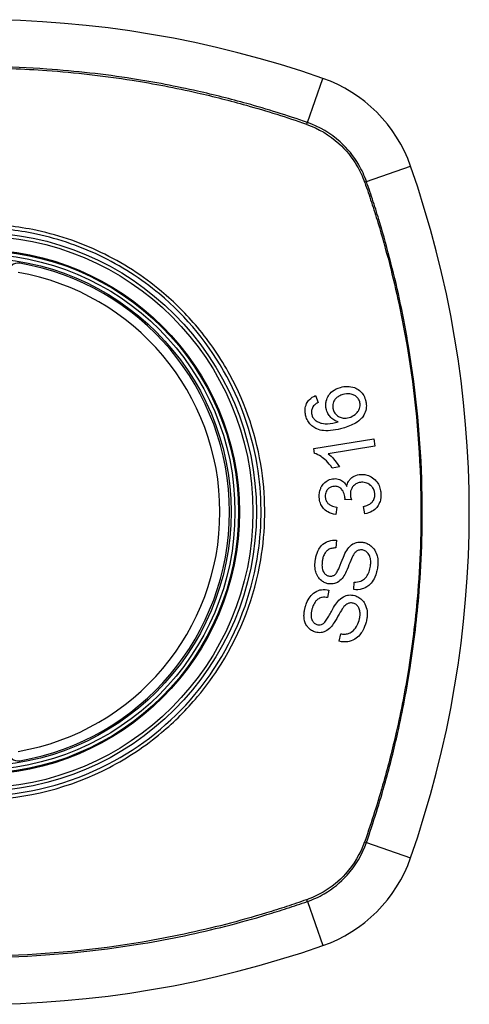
# Model space of a CAD drawing. Header units: inches. Extents: x 59.1 to 143, y 38.3 to 68.2.
# Tile 26 of 36: x 105.452 to 106.009, y 66.215 to 67.436. Entities that reach past the tile are written whole.
import ezdxf

# ---------------------------------------------------------------- set-up
doc = ezdxf.new("R2010")
doc.units = ezdxf.units.IN
doc.header["$MEASUREMENT"] = 0
doc.layers.add('Visible Edges(ANSI)', color=7, linetype='Continuous', lineweight=25)
doc.layers.add('Visible Tangent Edges(ANSI)', color=7, linetype='Continuous', lineweight=25)

msp = doc.modelspace()

# ---------------------------------------------------------------- linework, layer by layer
at = {"layer": 'Visible Edges(ANSI)'}
for p, q in [((105.8182, 66.97), (105.8215, 66.9614)), ((105.8159, 66.9042), (105.8902, 66.9164)), ((105.8916, 66.9073), (105.8338, 66.8978)), ((105.8902, 66.9164), (105.8916, 66.9073)), ((105.8168, 66.8983), (105.8159, 66.9042)), ((105.8477, 66.8814), (105.8389, 66.88)), ((105.8626, 66.8406), (105.8545, 66.8412)), ((105.8444, 66.8317), (105.8431, 66.8224)), ((105.8791, 66.8232), (105.8775, 66.8323)), ((105.8439, 66.7905), (105.8433, 66.781)), ((105.8654, 66.7294), (105.8659, 66.7388)), ((105.8347, 66.7288), (105.8328, 66.7195)), ((105.8475, 66.6653), (105.8493, 66.6745))]:
    msp.add_line(p, q, dxfattribs=at)
for radius in [0.3199, 0.315]:
    msp.add_circle((105.3984, 66.8256), radius, dxfattribs=at)
for centre, radius, start, end in [((105.3984, 66.1366), 1.2992, 70.7337, 109.2663), ((105.7686, 67.1958), 0.1772, 19.2663, 70.7337), ((104.7094, 66.8256), 1.2992, 340.7337, 19.2663), ((105.4495, 67.1224), 0.0118, 80.216, 180), ((105.3984, 66.8256), 0.313, 279.784, 80.216), ((105.4495, 66.5288), 0.0118, 180, 279.784), ((105.7686, 66.4554), 0.1772, 289.2663, 340.7337), ((105.3984, 67.5146), 1.2992, 250.7337, 289.2663)]:
    msp.add_arc(centre, radius, start, end, dxfattribs=at)
for points, knots in [([(105.8316, 66.9521), (105.8316, 66.9524), (105.8315, 66.9527), (105.8313, 66.9532), (105.8313, 66.9534), (105.8312, 66.9539), (105.8312, 66.9541), (105.8311, 66.9545), (105.831, 66.9547), (105.831, 66.9553), (105.8309, 66.9556), (105.8308, 66.9569), (105.8307, 66.9578), (105.8308, 66.9602), (105.831, 66.9616), (105.832, 66.9658), (105.8332, 66.968), (105.8354, 66.9717), (105.8371, 66.9736), (105.8419, 66.9775), (105.8453, 66.9791), (105.8489, 66.9801)], [-0.08040857, -0.08040857, -0.08040857, -0.08040857, -0.07905171, -0.07905171, -0.07790216, -0.07790216, -0.07694824, -0.07694824, -0.07588454, -0.07588454, -0.07426314, -0.07426314, -0.06992718, -0.06992718, -0.06313851, -0.06313851, -0.04962618, -0.04962618, -0.02967958, -0.02967958, 0, 0, 0, 0]), ([(105.8489, 66.9801), (105.8517, 66.9809), (105.8547, 66.9814), (105.8605, 66.9812), (105.8635, 66.9807), (105.8685, 66.9789), (105.8705, 66.9778), (105.874, 66.975), (105.8755, 66.9734), (105.8782, 66.9695), (105.8792, 66.9671), (105.88, 66.9646)], [-0.1065324, -0.1065324, -0.1065324, -0.1065324, -0.0810921, -0.0810921, -0.0567939, -0.0567939, -0.0370117, -0.0370117, -0.0198686, -0.0198686, 0, 0, 0, 0]), ([(105.8062, 66.9443), (105.8061, 66.9446), (105.806, 66.9448), (105.8059, 66.9453), (105.8058, 66.9455), (105.8057, 66.946), (105.8057, 66.9463), (105.8055, 66.9469), (105.8055, 66.9472), (105.8054, 66.9479), (105.8053, 66.9484), (105.8051, 66.9502), (105.8051, 66.9515), (105.8053, 66.9553), (105.806, 66.9577), (105.8079, 66.9617), (105.809, 66.9633), (105.8126, 66.967), (105.8153, 66.9687), (105.8182, 66.97)], [-0.08171393, -0.08171393, -0.08171393, -0.08171393, -0.07971551, -0.07971551, -0.07793551, -0.07793551, -0.07588991, -0.07588991, -0.07359633, -0.07359633, -0.07008487, -0.07008487, -0.05986909, -0.05986909, -0.04088731, -0.04088731, -0.02526018, -0.02526018, 0, 0, 0, 0]), ([(105.852, 66.9712), (105.8503, 66.9707), (105.8487, 66.97), (105.8456, 66.9683), (105.8442, 66.9673), (105.8418, 66.9647), (105.841, 66.9633), (105.84, 66.9612), (105.8397, 66.96), (105.8393, 66.9578), (105.8393, 66.9567), (105.8394, 66.9553), (105.8394, 66.9551), (105.8395, 66.9546), (105.8395, 66.9545), (105.8396, 66.9542), (105.8396, 66.954), (105.8397, 66.9537), (105.8397, 66.9535), (105.8398, 66.9531), (105.8399, 66.9528), (105.84, 66.9525)], [-0.05223113, -0.05223113, -0.05223113, -0.05223113, -0.04327084, -0.04327084, -0.03463223, -0.03463223, -0.02551244, -0.02551244, -0.01627827, -0.01627827, -0.00801718, -0.00801718, -0.00589319, -0.00589319, -0.00463732, -0.00463732, -0.00352761, -0.00352761, -0.00214254, -0.00214254, 0, 0, 0, 0]), ([(105.8728, 66.9623), (105.8724, 66.9637), (105.8718, 66.9651), (105.8704, 66.9669), (105.8699, 66.9675), (105.8682, 66.9691), (105.867, 66.9699), (105.8647, 66.9711), (105.863, 66.9718), (105.8578, 66.9724), (105.8548, 66.972), (105.852, 66.9712)], [-0.1090088, -0.1090088, -0.1090088, -0.1090088, -0.0831794, -0.0831794, -0.0691712, -0.0691712, -0.0421937, -0.0421937, -0.0232436, -0.0232436, 0, 0, 0, 0]), ([(105.8148, 66.9558), (105.8144, 66.9551), (105.814, 66.9544), (105.8132, 66.9521), (105.813, 66.9506), (105.8131, 66.9486), (105.8131, 66.9482), (105.8132, 66.9477), (105.8132, 66.9475), (105.8133, 66.9472), (105.8133, 66.947), (105.8133, 66.9467), (105.8134, 66.9466), (105.8134, 66.9463), (105.8135, 66.9461), (105.8136, 66.9459)], [-0.02670674, -0.02670674, -0.02670674, -0.02670674, -0.02018058, -0.02018058, -0.00821295, -0.00821295, -0.00516187, -0.00516187, -0.00375431, -0.00375431, -0.00268806, -0.00268806, -0.00168055, -0.00168055, 0, 0, 0, 0]), ([(105.8215, 66.9614), (105.8198, 66.9605), (105.8181, 66.9594), (105.816, 66.9574), (105.8153, 66.9567), (105.8148, 66.9558)], [-0.02271577, -0.02271577, -0.02271577, -0.02271577, -0.00763398, -0.00763398, 0, 0, 0, 0]), ([(105.88, 66.9646), (105.8801, 66.9641), (105.8802, 66.9637), (105.8804, 66.9628), (105.8805, 66.9625), (105.8806, 66.9619), (105.8806, 66.9617), (105.8807, 66.9612), (105.8808, 66.961), (105.8808, 66.9605), (105.8809, 66.9603), (105.8809, 66.9596), (105.881, 66.9592), (105.8811, 66.9577), (105.8811, 66.9566), (105.8808, 66.9527), (105.8801, 66.9501), (105.8774, 66.9444), (105.8756, 66.9423), (105.873, 66.9394), (105.8704, 66.9374), (105.863, 66.9331), (105.8574, 66.931), (105.8522, 66.9295)], [-0.0836365, -0.0836365, -0.0836365, -0.0836365, -0.08286785, -0.08286785, -0.08229542, -0.08229542, -0.08192885, -0.08192885, -0.08157205, -0.08157205, -0.08117261, -0.08117261, -0.08054895, -0.08054895, -0.0787804, -0.0787804, -0.07435855, -0.07435855, -0.0686054, -0.0686054, -0.04371174, -0.04371174, 0, 0, 0, 0]), ([(105.8597, 66.9427), (105.8623, 66.9434), (105.8648, 66.9447), (105.8683, 66.9474), (105.8696, 66.9487), (105.8714, 66.9513), (105.8721, 66.9525), (105.8728, 66.9546), (105.8731, 66.9559), (105.8733, 66.9581), (105.8733, 66.9588), (105.8733, 66.9598), (105.8732, 66.96), (105.8732, 66.9603), (105.8732, 66.9604), (105.8731, 66.9607), (105.8731, 66.9608), (105.8731, 66.9611), (105.873, 66.9612), (105.8729, 66.9617), (105.8729, 66.962), (105.8728, 66.9623)], [-0.1132217, -0.1132217, -0.1132217, -0.1132217, -0.0697262, -0.0697262, -0.044013, -0.044013, -0.0241506, -0.0241506, -0.0126608, -0.0126608, -0.0071031, -0.0071031, -0.005492, -0.005492, -0.0044994, -0.0044994, -0.0035955, -0.0035955, -0.0024293, -0.0024293, 0, 0, 0, 0]), ([(105.8196, 66.9286), (105.8179, 66.9293), (105.8162, 66.9302), (105.8129, 66.9327), (105.8114, 66.9342), (105.8088, 66.9377), (105.8078, 66.9396), (105.8067, 66.9425), (105.8064, 66.9434), (105.8062, 66.9443)], [-0.05564604, -0.05564604, -0.05564604, -0.05564604, -0.0406362, -0.0406362, -0.02379464, -0.02379464, -0.00712515, -0.00712515, 0, 0, 0, 0]), ([(105.8136, 66.9459), (105.8137, 66.9454), (105.8138, 66.9449), (105.8143, 66.9437), (105.8147, 66.9429), (105.816, 66.941), (105.8169, 66.94), (105.8181, 66.9391)], [-0.02126813, -0.02126813, -0.02126813, -0.02126813, -0.01765294, -0.01765294, -0.01100007, -0.01100007, 0, 0, 0, 0]), ([(105.8463, 66.9373), (105.8444, 66.9379), (105.8426, 66.9387), (105.8394, 66.9407), (105.8376, 66.942), (105.8346, 66.9457), (105.8336, 66.9472), (105.8324, 66.9499), (105.832, 66.951), (105.8316, 66.9521)], [-0.07089866, -0.07089866, -0.07089866, -0.07089866, -0.04518387, -0.04518387, -0.02276105, -0.02276105, -0.00893067, -0.00893067, 0, 0, 0, 0]), ([(105.84, 66.9525), (105.8402, 66.9518), (105.8404, 66.9511), (105.8414, 66.9488), (105.8423, 66.9475), (105.8448, 66.945), (105.8462, 66.9441), (105.8489, 66.9427), (105.8505, 66.9422), (105.8548, 66.9417), (105.8573, 66.942), (105.8597, 66.9427)], [-0.05483413, -0.05483413, -0.05483413, -0.05483413, -0.05117497, -0.05117497, -0.04334268, -0.04334268, -0.0342429, -0.0342429, -0.02013118, -0.02013118, 0, 0, 0, 0]), ([(105.8181, 66.9391), (105.8193, 66.9382), (105.8206, 66.9374), (105.8232, 66.9363), (105.8244, 66.9359), (105.8289, 66.9349), (105.8316, 66.9349), (105.8372, 66.9351), (105.842, 66.9362), (105.8463, 66.9373)], [-0.05268495, -0.05268495, -0.05268495, -0.05268495, -0.04835792, -0.04835792, -0.04464137, -0.04464137, -0.03524832, -0.03524832, 0, 0, 0, 0]), ([(105.8522, 66.9295), (105.844, 66.9272), (105.8355, 66.9257), (105.8251, 66.9268), (105.8223, 66.9274), (105.8196, 66.9286)], [-0.0836582, -0.0836582, -0.0836582, -0.0836582, -0.02298183, -0.02298183, 0, 0, 0, 0]), ([(105.8389, 66.88), (105.8339, 66.8874), (105.8288, 66.8916), (105.8224, 66.8959), (105.8197, 66.8975), (105.8168, 66.8983)], [-0.06084778, -0.06084778, -0.06084778, -0.06084778, -0.02361621, -0.02361621, 0, 0, 0, 0]), ([(105.8338, 66.8978), (105.8362, 66.8959), (105.8385, 66.8936), (105.842, 66.8896), (105.8453, 66.8856), (105.8477, 66.8814)], [-0.08802874, -0.08802874, -0.08802874, -0.08802874, -0.03710945, -0.03710945, 0, 0, 0, 0]), ([(105.8567, 66.8573), (105.8571, 66.8595), (105.8578, 66.8616), (105.8596, 66.8646), (105.8604, 66.8657), (105.8622, 66.8676), (105.8637, 66.869), (105.8687, 66.8714), (105.8716, 66.872), (105.8745, 66.8721)], [-0.1002636, -0.1002636, -0.1002636, -0.1002636, -0.0655417, -0.0655417, -0.0446398, -0.0446398, -0.0236222, -0.0236222, 0, 0, 0, 0]), ([(105.8745, 66.8721), (105.8766, 66.8722), (105.8786, 66.8721), (105.8828, 66.8712), (105.8849, 66.8704), (105.8896, 66.8676), (105.8917, 66.8656), (105.8945, 66.8624), (105.8958, 66.8605), (105.8977, 66.8563), (105.8983, 66.8541), (105.8989, 66.8509), (105.899, 66.8501), (105.8991, 66.8488), (105.8991, 66.8484), (105.8991, 66.848)], [-0.08137119, -0.08137119, -0.08137119, -0.08137119, -0.07141445, -0.07141445, -0.06063744, -0.06063744, -0.04520673, -0.04520673, -0.0273951, -0.0273951, -0.00968828, -0.00968828, -0.00304618, -0.00304618, 0, 0, 0, 0]), ([(105.8227, 66.8441), (105.8227, 66.8442), (105.8227, 66.8444), (105.8227, 66.8447), (105.8227, 66.8448), (105.8226, 66.8453), (105.8226, 66.8455), (105.8227, 66.8463), (105.8227, 66.8469), (105.8229, 66.8493), (105.8232, 66.8512), (105.8242, 66.8543), (105.8247, 66.8555), (105.8261, 66.8582), (105.8271, 66.8597), (105.8302, 66.863), (105.8322, 66.8642), (105.8361, 66.8662), (105.8385, 66.8668), (105.8411, 66.8669)], [-0.06666056, -0.06666056, -0.06666056, -0.06666056, -0.06592659, -0.06592659, -0.06516855, -0.06516855, -0.06371608, -0.06371608, -0.06109962, -0.06109962, -0.0510759, -0.0510759, -0.04453708, -0.04453708, -0.03509743, -0.03509743, -0.02062171, -0.02062171, 0, 0, 0, 0]), ([(105.8411, 66.8669), (105.8422, 66.867), (105.8434, 66.8669), (105.8457, 66.8666), (105.8468, 66.8662), (105.8493, 66.8652), (105.851, 66.8643), (105.8543, 66.8614), (105.8557, 66.8594), (105.8567, 66.8573)], [-0.06062064, -0.06062064, -0.06062064, -0.06062064, -0.04807059, -0.04807059, -0.0349331, -0.0349331, -0.01842827, -0.01842827, 0, 0, 0, 0]), ([(105.8546, 66.8427), (105.8546, 66.8429), (105.8545, 66.843), (105.8545, 66.8433), (105.8545, 66.8434), (105.8545, 66.844), (105.8544, 66.8444), (105.854, 66.8471), (105.8533, 66.8493), (105.8509, 66.8536), (105.8496, 66.8547), (105.8484, 66.8558), (105.8473, 66.8564), (105.8446, 66.8574), (105.843, 66.8575), (105.8413, 66.8574)], [-0.02867446, -0.02867446, -0.02867446, -0.02867446, -0.0285475, -0.0285475, -0.02840106, -0.02840106, -0.02799243, -0.02799243, -0.0257647, -0.0257647, -0.02324676, -0.02324676, -0.01303644, -0.01303644, 0, 0, 0, 0]), ([(105.8752, 66.8624), (105.8731, 66.8623), (105.8712, 66.8619), (105.8678, 66.8603), (105.8664, 66.8594), (105.8645, 66.8573), (105.8636, 66.8562), (105.8623, 66.8538), (105.8619, 66.8526), (105.8614, 66.8506), (105.8613, 66.8497), (105.8613, 66.8486), (105.8613, 66.8483), (105.8613, 66.8479), (105.8613, 66.8477), (105.8613, 66.8474), (105.8613, 66.8472), (105.8613, 66.847)], [-0.07226073, -0.07226073, -0.07226073, -0.07226073, -0.0505192, -0.0505192, -0.03265135, -0.03265135, -0.02060748, -0.02060748, -0.01120638, -0.01120638, -0.00471498, -0.00471498, -0.00261164, -0.00261164, -0.00126321, -0.00126321, 0, 0, 0, 0]), ([(105.8915, 66.8477), (105.8915, 66.8479), (105.8915, 66.848), (105.8915, 66.8484), (105.8915, 66.8486), (105.8914, 66.8495), (105.8912, 66.8503), (105.8907, 66.8526), (105.89, 66.8541), (105.8882, 66.8568), (105.8872, 66.8578), (105.8849, 66.8599), (105.8833, 66.8608), (105.8795, 66.8622), (105.8773, 66.8625), (105.8752, 66.8624)], [-0.05915981, -0.05915981, -0.05915981, -0.05915981, -0.05820383, -0.05820383, -0.05696294, -0.05696294, -0.05239609, -0.05239609, -0.04215076, -0.04215076, -0.03244606, -0.03244606, -0.01749202, -0.01749202, 0, 0, 0, 0]), ([(105.8413, 66.8574), (105.8402, 66.8574), (105.8391, 66.8572), (105.8367, 66.8565), (105.8356, 66.8558), (105.8336, 66.8543), (105.8328, 66.8534), (105.8315, 66.8515), (105.8311, 66.8505), (105.8305, 66.8485), (105.8303, 66.8475), (105.8302, 66.8462), (105.8302, 66.8459), (105.8302, 66.8454), (105.8302, 66.8453), (105.8302, 66.8449), (105.8302, 66.8448), (105.8302, 66.8446)], [-0.04991962, -0.04991962, -0.04991962, -0.04991962, -0.04070493, -0.04070493, -0.03015451, -0.03015451, -0.02078311, -0.02078311, -0.01248042, -0.01248042, -0.00474598, -0.00474598, -0.00255127, -0.00255127, -0.00121111, -0.00121111, 0, 0, 0, 0]), ([(105.8613, 66.847), (105.8613, 66.847), (105.8613, 66.8469), (105.8613, 66.8467), (105.8613, 66.8467), (105.8613, 66.8463), (105.8614, 66.846), (105.8616, 66.8441), (105.8621, 66.8423), (105.8626, 66.8406)], [-0.01622354, -0.01622354, -0.01622354, -0.01622354, -0.01568023, -0.01568023, -0.01502533, -0.01502533, -0.01304832, -0.01304832, 0, 0, 0, 0]), ([(105.8775, 66.8323), (105.8794, 66.8328), (105.8814, 66.8335), (105.8846, 66.835), (105.886, 66.8359), (105.8885, 66.8381), (105.8892, 66.8392), (105.8906, 66.8414), (105.8911, 66.843), (105.8915, 66.8452), (105.8915, 66.8457), (105.8915, 66.8464), (105.8915, 66.8466), (105.8915, 66.847), (105.8915, 66.8471), (105.8915, 66.8474), (105.8915, 66.8476), (105.8915, 66.8477)], [-0.04352375, -0.04352375, -0.04352375, -0.04352375, -0.03480705, -0.03480705, -0.02811441, -0.02811441, -0.02070071, -0.02070071, -0.00777375, -0.00777375, -0.00375505, -0.00375505, -0.0021817, -0.0021817, -0.00108516, -0.00108516, 0, 0, 0, 0]), ([(105.8991, 66.848), (105.8991, 66.8478), (105.8991, 66.8477), (105.8991, 66.8474), (105.8992, 66.8473), (105.8992, 66.8468), (105.8992, 66.8466), (105.8992, 66.8459), (105.8991, 66.8455), (105.8991, 66.8442), (105.899, 66.8433), (105.8988, 66.8417), (105.8986, 66.8409), (105.8982, 66.8392), (105.8979, 66.8382), (105.8964, 66.8345), (105.895, 66.8326), (105.8924, 66.8293), (105.8905, 66.8277), (105.8855, 66.8247), (105.8824, 66.8237), (105.8791, 66.8232)], [-0.07499786, -0.07499786, -0.07499786, -0.07499786, -0.07434951, -0.07434951, -0.07371019, -0.07371019, -0.07255718, -0.07255718, -0.07091477, -0.07091477, -0.06695293, -0.06695293, -0.0636262, -0.0636262, -0.05922808, -0.05922808, -0.04633551, -0.04633551, -0.02668596, -0.02668596, 0, 0, 0, 0]), ([(105.8431, 66.8224), (105.8397, 66.8229), (105.8363, 66.8239), (105.8308, 66.8271), (105.8291, 66.8287), (105.8266, 66.8315), (105.8256, 66.8332), (105.8238, 66.837), (105.8232, 66.8392), (105.8228, 66.842), (105.8228, 66.8425), (105.8227, 66.8434), (105.8227, 66.8438), (105.8227, 66.8441)], [-0.07142647, -0.07142647, -0.07142647, -0.07142647, -0.05352655, -0.05352655, -0.03940576, -0.03940576, -0.02396305, -0.02396305, -0.00684776, -0.00684776, -0.00253207, -0.00253207, 0, 0, 0, 0]), ([(105.8302, 66.8446), (105.8302, 66.8445), (105.8302, 66.8444), (105.8302, 66.8441), (105.8302, 66.844), (105.8303, 66.8435), (105.8303, 66.8431), (105.8307, 66.8413), (105.8311, 66.84), (105.8325, 66.8374), (105.8334, 66.8364), (105.835, 66.8348), (105.8362, 66.8341), (105.8396, 66.8325), (105.842, 66.832), (105.8444, 66.8317)], [-0.0460355, -0.0460355, -0.0460355, -0.0460355, -0.04553533, -0.04553533, -0.0449514, -0.0449514, -0.04319193, -0.04319193, -0.03697483, -0.03697483, -0.03009957, -0.03009957, -0.018886, -0.018886, 0, 0, 0, 0]), ([(105.8545, 66.8412), (105.8545, 66.8415), (105.8546, 66.8419), (105.8546, 66.8423), (105.8546, 66.8423), (105.8546, 66.8425), (105.8546, 66.8425), (105.8546, 66.8426), (105.8546, 66.8427), (105.8546, 66.8427)], [-0.003714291, -0.003714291, -0.003714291, -0.003714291, -0.00136196, -0.00136196, -0.000761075, -0.000761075, -0.000352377, -0.000352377, 0, 0, 0, 0]), ([(105.8178, 66.7656), (105.8179, 66.7662), (105.818, 66.7668), (105.8182, 66.7682), (105.8184, 66.7691), (105.8194, 66.7732), (105.8205, 66.7764), (105.8233, 66.7812), (105.8249, 66.7835), (105.8298, 66.7877), (105.8324, 66.7889), (105.8376, 66.7905), (105.8408, 66.7908), (105.8439, 66.7905)], [-0.1018674, -0.1018674, -0.1018674, -0.1018674, -0.0968953, -0.0968953, -0.0899983, -0.0899983, -0.0620364, -0.0620364, -0.0440457, -0.0440457, -0.0255678, -0.0255678, 0, 0, 0, 0]), ([(105.8567, 66.778), (105.8584, 66.7806), (105.8604, 66.783), (105.8651, 66.7865), (105.8672, 66.7873), (105.8713, 66.7884), (105.874, 66.7885), (105.8766, 66.7881)], [-0.04879225, -0.04879225, -0.04879225, -0.04879225, -0.03455545, -0.03455545, -0.02141314, -0.02141314, 0, 0, 0, 0]), ([(105.8766, 66.7881), (105.8781, 66.7879), (105.8796, 66.7875), (105.8826, 66.7863), (105.8841, 66.7855), (105.8871, 66.7834), (105.8889, 66.7819), (105.892, 66.7776), (105.8931, 66.7752), (105.8945, 66.7711), (105.8951, 66.7687), (105.8954, 66.7645), (105.8954, 66.7635), (105.8954, 66.7622), (105.8954, 66.7617), (105.8953, 66.761), (105.8953, 66.7606), (105.8953, 66.7599), (105.8952, 66.7596), (105.8951, 66.7587), (105.8951, 66.7581), (105.895, 66.7575)], [-0.1890509, -0.1890509, -0.1890509, -0.1890509, -0.1574429, -0.1574429, -0.1233579, -0.1233579, -0.0837309, -0.0837309, -0.0447669, -0.0447669, -0.0201155, -0.0201155, -0.0129183, -0.0129183, -0.0095874, -0.0095874, -0.0070565, -0.0070565, -0.0043263, -0.0043263, 0, 0, 0, 0]), ([(105.8433, 66.781), (105.8416, 66.781), (105.8398, 66.7809), (105.8366, 66.7802), (105.8352, 66.7796), (105.8323, 66.7778), (105.8313, 66.7767), (105.8296, 66.7746), (105.8287, 66.773), (105.8275, 66.7698), (105.8271, 66.7682), (105.8267, 66.766), (105.8266, 66.7654), (105.8265, 66.7648)], [-0.05075254, -0.05075254, -0.05075254, -0.05075254, -0.04395699, -0.04395699, -0.0380294, -0.0380294, -0.03103036, -0.03103036, -0.01693113, -0.01693113, -0.00480308, -0.00480308, 0, 0, 0, 0]), ([(105.8423, 66.748), (105.8431, 66.7487), (105.8439, 66.7499), (105.8457, 66.7529), (105.8466, 66.7548), (105.8492, 66.7609), (105.8504, 66.7645), (105.8538, 66.7725), (105.8553, 66.7759), (105.8567, 66.778)], [-0.08228912, -0.08228912, -0.08228912, -0.08228912, -0.06981435, -0.06981435, -0.05547049, -0.05547049, -0.01995408, -0.01995408, 0, 0, 0, 0]), ([(105.8761, 66.7785), (105.8753, 66.7786), (105.8746, 66.7787), (105.873, 66.7786), (105.8722, 66.7784), (105.8701, 66.7777), (105.8691, 66.7771), (105.8667, 66.775), (105.8654, 66.7731), (105.8644, 66.7713)], [-0.03447099, -0.03447099, -0.03447099, -0.03447099, -0.0297064, -0.0297064, -0.02478405, -0.02478405, -0.01623013, -0.01623013, 0, 0, 0, 0]), ([(105.8861, 66.7583), (105.8862, 66.7586), (105.8862, 66.759), (105.8863, 66.7596), (105.8863, 66.7598), (105.8864, 66.7604), (105.8864, 66.7607), (105.8864, 66.7612), (105.8865, 66.7615), (105.8865, 66.7623), (105.8865, 66.7627), (105.8865, 66.7644), (105.8864, 66.7657), (105.8861, 66.7676), (105.8859, 66.7683), (105.8853, 66.7708), (105.8846, 66.7726), (105.8824, 66.7755), (105.8812, 66.7765), (105.879, 66.7779), (105.8776, 66.7783), (105.8761, 66.7785)], [-0.04690382, -0.04690382, -0.04690382, -0.04690382, -0.04536681, -0.04536681, -0.04403998, -0.04403998, -0.0427599, -0.0427599, -0.04133714, -0.04133714, -0.03921574, -0.03921574, -0.03334525, -0.03334525, -0.02996536, -0.02996536, -0.02088854, -0.02088854, -0.01193057, -0.01193057, 0, 0, 0, 0]), ([(105.8346, 66.7365), (105.833, 66.7367), (105.8315, 66.7371), (105.8285, 66.7384), (105.8271, 66.7392), (105.8234, 66.7419), (105.8221, 66.7437), (105.82, 66.7468), (105.8191, 66.7491), (105.818, 66.753), (105.8175, 66.7554), (105.8174, 66.7596), (105.8174, 66.7606), (105.8174, 66.7622), (105.8175, 66.7627), (105.8175, 66.7636), (105.8176, 66.7639), (105.8177, 66.7648), (105.8177, 66.7652), (105.8178, 66.7656)], [-0.1219244, -0.1219244, -0.1219244, -0.1219244, -0.111002, -0.111002, -0.0993915, -0.0993915, -0.0797952, -0.0797952, -0.0420036, -0.0420036, -0.0180132, -0.0180132, -0.0101041, -0.0101041, -0.0062676, -0.0062676, -0.0032831, -0.0032831, 0, 0, 0, 0]), ([(105.8265, 66.7648), (105.8265, 66.7644), (105.8264, 66.7641), (105.8263, 66.7634), (105.8263, 66.763), (105.8262, 66.7623), (105.8262, 66.7619), (105.8261, 66.7609), (105.8261, 66.7604), (105.8261, 66.7585), (105.8262, 66.7572), (105.8265, 66.7549), (105.8268, 66.754), (105.8273, 66.7526), (105.8277, 66.7515), (105.8295, 66.7491), (105.8305, 66.7481), (105.8328, 66.7467), (105.834, 66.7463), (105.8352, 66.7461)], [-0.1437544, -0.1437544, -0.1437544, -0.1437544, -0.1336549, -0.1336549, -0.1239615, -0.1239615, -0.113185, -0.113185, -0.0979505, -0.0979505, -0.0613347, -0.0613347, -0.0340301, -0.0340301, -0.0214806, -0.0214806, -0.0103328, -0.0103328, 0, 0, 0, 0]), ([(105.8644, 66.7713), (105.8624, 66.7678), (105.8591, 66.7584), (105.8549, 66.7493), (105.8536, 66.7466), (105.8522, 66.7448)], [-0.06410131, -0.06410131, -0.06410131, -0.06410131, -0.01772354, -0.01772354, 0, 0, 0, 0]), ([(105.8352, 66.7461), (105.8359, 66.746), (105.8366, 66.7459), (105.838, 66.746), (105.8386, 66.7462), (105.8404, 66.7467), (105.8414, 66.7473), (105.8423, 66.748)], [-0.02014616, -0.02014616, -0.02014616, -0.02014616, -0.01474122, -0.01474122, -0.00910366, -0.00910366, 0, 0, 0, 0]), ([(105.895, 66.7575), (105.8947, 66.7554), (105.8943, 66.7533), (105.8925, 66.7462), (105.8909, 66.743), (105.8881, 66.7385), (105.8862, 66.7363), (105.8811, 66.7322), (105.8781, 66.7309), (105.8725, 66.7292), (105.8689, 66.729), (105.8654, 66.7294)], [-0.07877246, -0.07877246, -0.07877246, -0.07877246, -0.07398451, -0.07398451, -0.06235691, -0.06235691, -0.04742319, -0.04742319, -0.028702, -0.028702, 0, 0, 0, 0]), ([(105.8659, 66.7388), (105.8687, 66.7387), (105.8716, 66.739), (105.8758, 66.7406), (105.8772, 66.7414), (105.8805, 66.7444), (105.8819, 66.7464), (105.8841, 66.7504), (105.8849, 66.7526), (105.8858, 66.7561), (105.886, 66.7572), (105.8861, 66.7583)], [-0.07910916, -0.07910916, -0.07910916, -0.07910916, -0.05669199, -0.05669199, -0.04362512, -0.04362512, -0.02698303, -0.02698303, -0.00871252, -0.00871252, 0, 0, 0, 0]), ([(105.8522, 66.7448), (105.8507, 66.7427), (105.8489, 66.7408), (105.8448, 66.7379), (105.843, 66.7373), (105.8394, 66.7363), (105.837, 66.7362), (105.8346, 66.7365)], [-0.04149472, -0.04149472, -0.04149472, -0.04149472, -0.03015281, -0.03015281, -0.01939571, -0.01939571, 0, 0, 0, 0]), ([(105.8054, 66.7078), (105.8056, 66.7085), (105.8058, 66.7092), (105.8063, 66.7107), (105.8066, 66.7116), (105.8081, 66.7153), (105.8096, 66.7181), (105.8129, 66.7225), (105.8149, 66.7246), (105.8204, 66.7281), (105.8231, 66.7289), (105.8285, 66.7298), (105.8316, 66.7296), (105.8347, 66.7288)], [-0.0960434, -0.0960434, -0.0960434, -0.0960434, -0.09103075, -0.09103075, -0.08434184, -0.08434184, -0.06180281, -0.06180281, -0.04379128, -0.04379128, -0.02554674, -0.02554674, 0, 0, 0, 0]), ([(105.8328, 66.7195), (105.8307, 66.7199), (105.8285, 66.72), (105.8249, 66.7194), (105.8235, 66.7189), (105.8206, 66.7173), (105.8195, 66.7163), (105.8171, 66.7136), (105.816, 66.7116), (105.8147, 66.7083), (105.8142, 66.7071), (105.8139, 66.7058)], [-0.05785365, -0.05785365, -0.05785365, -0.05785365, -0.04560458, -0.04560458, -0.03711682, -0.03711682, -0.0272938, -0.0272938, -0.00983046, -0.00983046, 0, 0, 0, 0]), ([(105.8272, 66.687), (105.8281, 66.6876), (105.8292, 66.6887), (105.8314, 66.6917), (105.8326, 66.6935), (105.836, 66.6991), (105.8377, 66.7025), (105.8421, 66.7098), (105.844, 66.7128), (105.8456, 66.7147)], [-0.08287556, -0.08287556, -0.08287556, -0.08287556, -0.06938053, -0.06938053, -0.05457141, -0.05457141, -0.01965114, -0.01965114, 0, 0, 0, 0]), ([(105.8456, 66.7147), (105.8476, 66.717), (105.8499, 66.7191), (105.8551, 66.7219), (105.8572, 66.7224), (105.8615, 66.7229), (105.8642, 66.7227), (105.8667, 66.7219)], [-0.04897605, -0.04897605, -0.04897605, -0.04897605, -0.03485023, -0.03485023, -0.02144446, -0.02144446, 0, 0, 0, 0]), ([(105.8649, 66.7125), (105.8642, 66.7127), (105.8634, 66.7129), (105.8618, 66.713), (105.8611, 66.7129), (105.8588, 66.7125), (105.8577, 66.712), (105.8551, 66.7103), (105.8536, 66.7087), (105.8523, 66.707)], [-0.03327824, -0.03327824, -0.03327824, -0.03327824, -0.02890214, -0.02890214, -0.02443482, -0.02443482, -0.01608835, -0.01608835, 0, 0, 0, 0]), ([(105.872, 66.6911), (105.8722, 66.6917), (105.8724, 66.6922), (105.8726, 66.6932), (105.8727, 66.6937), (105.8728, 66.6943), (105.8729, 66.6946), (105.8729, 66.6951), (105.873, 66.6954), (105.8731, 66.6959), (105.8731, 66.6962), (105.8732, 66.697), (105.8732, 66.6975), (105.8733, 66.7001), (105.8732, 66.7017), (105.8727, 66.7046), (105.8721, 66.7063), (105.8704, 66.709), (105.8695, 66.7099), (105.8676, 66.7115), (105.8663, 66.7121), (105.8649, 66.7125)], [-0.03882637, -0.03882637, -0.03882637, -0.03882637, -0.03723025, -0.03723025, -0.03606447, -0.03606447, -0.0353741, -0.0353741, -0.03467023, -0.03467023, -0.03387214, -0.03387214, -0.03252734, -0.03252734, -0.02692713, -0.02692713, -0.01896746, -0.01896746, -0.01175809, -0.01175809, 0, 0, 0, 0]), ([(105.8667, 66.7219), (105.8685, 66.7214), (105.8702, 66.7207), (105.8736, 66.7186), (105.8752, 66.7172), (105.8775, 66.7146), (105.879, 66.7127), (105.8815, 66.7066), (105.882, 66.7034), (105.8822, 66.6996), (105.8822, 66.6982), (105.8821, 66.6964), (105.882, 66.6959), (105.8819, 66.6951), (105.8819, 66.6947), (105.8818, 66.6941), (105.8817, 66.6938), (105.8816, 66.693), (105.8815, 66.6925), (105.8812, 66.6911), (105.881, 66.6901), (105.8807, 66.6891)], [-0.1177805, -0.1177805, -0.1177805, -0.1177805, -0.0938642, -0.0938642, -0.0667171, -0.0667171, -0.0495278, -0.0495278, -0.0305173, -0.0305173, -0.0201482, -0.0201482, -0.0163641, -0.0163641, -0.0138057, -0.0138057, -0.0113327, -0.0113327, -0.0078513, -0.0078513, 0, 0, 0, 0]), ([(105.818, 66.6767), (105.8162, 66.6772), (105.8146, 66.6779), (105.8114, 66.6799), (105.8099, 66.6812), (105.8079, 66.6836), (105.8065, 66.6853), (105.8041, 66.6914), (105.8038, 66.6948), (105.8038, 66.699), (105.8039, 66.7005), (105.8042, 66.7026), (105.8043, 66.7032), (105.8045, 66.7042), (105.8046, 66.7046), (105.8047, 66.7054), (105.8048, 66.7058), (105.8051, 66.7067), (105.8052, 66.7073), (105.8054, 66.7078)], [-0.1230904, -0.1230904, -0.1230904, -0.1230904, -0.0954243, -0.0954243, -0.0650717, -0.0650717, -0.0475527, -0.0475527, -0.026719, -0.026719, -0.015161, -0.015161, -0.0106484, -0.0106484, -0.0075162, -0.0075162, -0.004431, -0.004431, 0, 0, 0, 0]), ([(105.8139, 66.7058), (105.8138, 66.7054), (105.8136, 66.7049), (105.8134, 66.7041), (105.8133, 66.7037), (105.8132, 66.7029), (105.8131, 66.7026), (105.813, 66.7019), (105.8129, 66.7016), (105.8127, 66.7006), (105.8127, 66.7001), (105.8125, 66.6981), (105.8125, 66.6966), (105.8128, 66.6942), (105.8131, 66.6928), (105.8147, 66.6898), (105.8155, 66.6887), (105.8176, 66.687), (105.8187, 66.6864), (105.8199, 66.6861)], [-0.09503778, -0.09503778, -0.09503778, -0.09503778, -0.08731652, -0.08731652, -0.08083602, -0.08083602, -0.07534289, -0.07534289, -0.06930209, -0.06930209, -0.06031676, -0.06031676, -0.03646644, -0.03646644, -0.02131984, -0.02131984, -0.01018745, -0.01018745, 0, 0, 0, 0]), ([(105.8523, 66.707), (105.8498, 66.7037), (105.8452, 66.6949), (105.8398, 66.6864), (105.8381, 66.684), (105.8366, 66.6824)], [-0.06436551, -0.06436551, -0.06436551, -0.06436551, -0.01733916, -0.01733916, 0, 0, 0, 0]), ([(105.8199, 66.6861), (105.8206, 66.6859), (105.8212, 66.6857), (105.8226, 66.6856), (105.8233, 66.6857), (105.8251, 66.686), (105.8262, 66.6864), (105.8272, 66.687)], [-0.02009273, -0.02009273, -0.02009273, -0.02009273, -0.01475927, -0.01475927, -0.00925248, -0.00925248, 0, 0, 0, 0]), ([(105.8807, 66.6891), (105.8797, 66.6855), (105.8783, 66.6819), (105.8754, 66.6765), (105.8742, 66.6748), (105.8713, 66.6713), (105.8692, 66.6694), (105.8636, 66.666), (105.8604, 66.6651), (105.8545, 66.6642), (105.8509, 66.6644), (105.8475, 66.6653)], [-0.08600976, -0.08600976, -0.08600976, -0.08600976, -0.0714427, -0.0714427, -0.06222786, -0.06222786, -0.04817668, -0.04817668, -0.02870163, -0.02870163, 0, 0, 0, 0]), ([(105.8493, 66.6745), (105.8508, 66.6743), (105.8524, 66.6742), (105.8556, 66.6742), (105.8573, 66.6744), (105.8599, 66.6753), (105.8618, 66.676), (105.8655, 66.6791), (105.8672, 66.681), (105.8702, 66.6858), (105.8713, 66.6884), (105.872, 66.6911)], [-0.1657045, -0.1657045, -0.1657045, -0.1657045, -0.1220062, -0.1220062, -0.0760541, -0.0760541, -0.0438419, -0.0438419, -0.0212961, -0.0212961, 0, 0, 0, 0]), ([(105.8366, 66.6824), (105.8348, 66.6806), (105.8328, 66.6789), (105.8283, 66.6767), (105.8264, 66.6763), (105.8227, 66.6758), (105.8203, 66.676), (105.818, 66.6767)], [-0.0415026, -0.0415026, -0.0415026, -0.0415026, -0.03029032, -0.03029032, -0.01933211, -0.01933211, 0, 0, 0, 0])]:
    msp.add_open_spline(points, degree=3, knots=knots, dxfattribs=at)
at = {"layer": 'Visible Tangent Edges(ANSI)'}
for p, q in [((105.808, 67.3084), (105.8271, 67.3631)), ((105.8812, 67.2352), (105.9358, 67.2543)), ((105.8812, 66.416), (105.9358, 66.3969)), ((105.808, 66.3428), (105.8271, 66.2881))]:
    msp.add_line(p, q, dxfattribs=at)
for radius in [0.3464, 0.3422, 0.3254, 0.3242]:
    msp.add_circle((105.3984, 66.8256), radius, dxfattribs=at)
msp.add_arc((105.3984, 66.8256), 0.3012, 279.784, 80.216, dxfattribs=at)
for centre, major_axis, start_param, end_param in [((105.8063, 67.3038), (-0.00321, -0.00931), 1.830918, 2.094625), ((105.8765, 67.2335), (-0.00931, -0.00321), 4.18856, 4.452267), ((105.8765, 66.4176), (-0.00931, 0.00321), 1.830918, 2.094625), ((105.8063, 66.3474), (-0.00321, 0.00931), 4.18856, 4.452267)]:
    msp.add_ellipse(centre, major_axis=major_axis, ratio=0.002592, start_param=start_param, end_param=end_param, dxfattribs=at)
for points, knots in [([(105.808, 67.3084), (105.7956, 67.3127), (105.7832, 67.3168), (105.7582, 67.3246), (105.7456, 67.3283), (105.7128, 67.3375), (105.6924, 67.3426), (105.6452, 67.3532), (105.6183, 67.3584), (105.5561, 67.3681), (105.5207, 67.3721), (105.4393, 67.3778), (105.3934, 67.3784), (105.2941, 67.3744), (105.2408, 67.3688), (105.1401, 67.3515), (105.0925, 67.3405), (105.0341, 67.3233), (105.0224, 67.3196), (105.0034, 67.3134), (104.9961, 67.3109), (104.9888, 67.3084)], [0, 0, 0, 0, 0.099284, 0.099284, 0.198297, 0.198297, 0.356934, 0.356934, 0.563163, 0.563163, 0.83126, 0.83126, 1.179786, 1.179786, 1.583317, 1.583317, 1.95181, 1.95181, 2.045062, 2.045062, 2.103661, 2.103661, 2.103661, 2.103661]), ([(105.3984, 67.3759), (105.4273, 67.3759), (105.4563, 67.3749), (105.5206, 67.3704), (105.5559, 67.3663), (105.618, 67.3565), (105.6448, 67.3513), (105.6919, 67.3406), (105.7122, 67.3354), (105.745, 67.3262), (105.7575, 67.3225), (105.7823, 67.3147), (105.7943, 67.3107), (105.8067, 67.3063)], [-1.050919, -1.050919, -1.050919, -1.050919, -0.83126, -0.83126, -0.563163, -0.563163, -0.356934, -0.356934, -0.198297, -0.198297, -0.099284, -0.099284, -0.001246, -0.001246, -0.001246, -0.001246]), ([(105.8072, 67.3061), (105.8218, 67.3009), (105.8354, 67.2929), (105.8557, 67.2744), (105.8634, 67.2651), (105.8732, 67.2483), (105.8764, 67.2415), (105.8789, 67.2344)], [-0.261048, -0.261048, -0.261048, -0.261048, -0.1453199, -0.1453199, -0.0558923, -0.0558923, 0, 0, 0, 0]), ([(105.8812, 67.2352), (105.8787, 67.2424), (105.8755, 67.2494), (105.8655, 67.2666), (105.8577, 67.2762), (105.8368, 67.295), (105.8229, 67.3032), (105.808, 67.3084)], [0, 0, 0, 0, 0.0558923, 0.0558923, 0.1453199, 0.1453199, 0.261048, 0.261048, 0.261048, 0.261048]), ([(105.8791, 67.2339), (105.882, 67.2257), (105.8847, 67.2177), (105.8901, 67.2012), (105.8927, 67.1928), (105.9004, 67.1676), (105.9052, 67.1507), (105.9183, 67.0998), (105.9256, 67.0655), (105.9413, 66.973), (105.9469, 66.9142), (105.9494, 66.8126), (105.9482, 66.7698), (105.9422, 66.6956), (105.9385, 66.6642), (105.9293, 66.606), (105.9241, 66.5791), (105.9134, 66.532), (105.9082, 66.5117), (105.899, 66.479), (105.8953, 66.4664), (105.8874, 66.4417), (105.8834, 66.4296), (105.8791, 66.4173)], [-2.104956, -2.104956, -2.104956, -2.104956, -2.039554, -2.039554, -1.972882, -1.972882, -1.839557, -1.839557, -1.572986, -1.572986, -1.126637, -1.126637, -0.801732, -0.801732, -0.563161, -0.563161, -0.356933, -0.356933, -0.198296, -0.198296, -0.099284, -0.099284, -0.001246, -0.001246, -0.001246, -0.001246]), ([(105.8812, 66.416), (105.8854, 66.4284), (105.8896, 66.4408), (105.8974, 66.4658), (105.9011, 66.4783), (105.9103, 66.5112), (105.9154, 66.5316), (105.926, 66.5788), (105.9311, 66.6056), (105.9403, 66.6639), (105.944, 66.6954), (105.9498, 66.7698), (105.951, 66.8126), (105.9486, 66.9143), (105.943, 66.9732), (105.9275, 67.0658), (105.9203, 67.1003), (105.9072, 67.1513), (105.9025, 67.1682), (105.8949, 67.1935), (105.8923, 67.2018), (105.8869, 67.2186), (105.884, 67.2269), (105.8812, 67.2352)], [0, 0, 0, 0, 0.099284, 0.099284, 0.198296, 0.198296, 0.356933, 0.356933, 0.563161, 0.563161, 0.801732, 0.801732, 1.126637, 1.126637, 1.572986, 1.572986, 1.839557, 1.839557, 1.972882, 1.972882, 2.039554, 2.039554, 2.106203, 2.106203, 2.106203, 2.106203]), ([(105.3984, 67.1778), (105.4212, 67.1778), (105.4442, 67.1756), (105.4957, 67.1654), (105.5238, 67.1561), (105.5768, 67.1309), (105.602, 67.1147), (105.6246, 67.0959), (105.6588, 67.0674), (105.687, 67.0326), (105.7278, 66.957), (105.741, 66.9173), (105.7522, 66.8403), (105.7517, 66.803), (105.7382, 66.7222), (105.7215, 66.678), (105.6889, 66.6254), (105.6792, 66.612), (105.6687, 66.5994), (105.6389, 66.5637), (105.6022, 66.5343), (105.5131, 66.4882), (105.4597, 66.4746), (105.3657, 66.4726), (105.3259, 66.4786), (105.2457, 66.5049), (105.2061, 66.5269), (105.1721, 66.5553), (105.1373, 66.5844), (105.1084, 66.6201), (105.0623, 66.7073), (105.0483, 66.7596), (105.0448, 66.8566), (105.0514, 66.9004), (105.0798, 66.982), (105.101, 67.0194), (105.1281, 67.0518), (105.1577, 67.0873), (105.1943, 67.1166), (105.2536, 67.1475), (105.2727, 67.1554), (105.3264, 67.1723), (105.3626, 67.1778), (105.3984, 67.1778)], [-3.141593, -3.141593, -3.141593, -3.141593, -2.946594, -2.946594, -2.696251, -2.696251, -2.445914, -2.445914, -2.445914, -2.067507, -2.067507, -1.716551, -1.716551, -1.405531, -1.405531, -1.016056, -1.016056, -0.875434, -0.875434, -0.875434, -0.479101, -0.479101, -0.021702, -0.021702, 0.31764, 0.31764, 0.695378, 0.695378, 0.695378, 1.082671, 1.082671, 1.532987, 1.532987, 1.905714, 1.905714, 2.266012, 2.266012, 2.266012, 2.660331, 2.660331, 2.835226, 2.835226, 3.141593, 3.141593, 3.141593, 3.141593]), ([(105.6272, 67.099), (105.6044, 67.1182), (105.579, 67.1346), (105.5253, 67.1603), (105.497, 67.1698), (105.4448, 67.1801), (105.4215, 67.1824), (105.3984, 67.1824)], [2.4459135, 2.4459135, 2.4459135, 2.4459135, 2.6962509, 2.6962509, 2.9465939, 2.9465939, 3.1415927, 3.1415927, 3.1415927, 3.1415927]), ([(105.6718, 66.5967), (105.6825, 66.6095), (105.6924, 66.623), (105.7256, 66.6762), (105.7425, 66.7209), (105.7563, 66.8027), (105.7568, 66.8405), (105.7454, 66.9185), (105.732, 66.9587), (105.7006, 67.0165), (105.6871, 67.0363), (105.6718, 67.0545)], [0.875434, 0.875434, 0.875434, 0.875434, 1.016056, 1.016056, 1.405531, 1.405531, 1.716551, 1.716551, 2.067507, 2.067507, 2.26835, 2.26835, 2.26835, 2.26835]), ([(105.1695, 66.5521), (105.2038, 66.5234), (105.2438, 66.501), (105.3249, 66.4741), (105.3653, 66.468), (105.4605, 66.47), (105.5145, 66.4839), (105.5859, 66.5211), (105.6075, 66.5355), (105.6272, 66.5521)], [-0.695378, -0.695378, -0.695378, -0.695378, -0.31764, -0.31764, 0.021702, 0.021702, 0.479101, 0.479101, 0.69757, 0.69757, 0.69757, 0.69757]), ([(105.8789, 66.4168), (105.8737, 66.4022), (105.8656, 66.3886), (105.8472, 66.3682), (105.8378, 66.3606), (105.8211, 66.3507), (105.8142, 66.3475), (105.8072, 66.345)], [-0.261048, -0.261048, -0.261048, -0.261048, -0.1453199, -0.1453199, -0.0558923, -0.0558923, 0, 0, 0, 0]), ([(105.808, 66.3428), (105.8152, 66.3453), (105.8222, 66.3485), (105.8394, 66.3585), (105.849, 66.3663), (105.8678, 66.3871), (105.876, 66.401), (105.8812, 66.416)], [0, 0, 0, 0, 0.0558923, 0.0558923, 0.1453199, 0.1453199, 0.261048, 0.261048, 0.261048, 0.261048]), ([(104.9888, 66.3428), (105.0012, 66.3385), (105.0136, 66.3344), (105.0386, 66.3265), (105.0511, 66.3228), (105.084, 66.3137), (105.1043, 66.3085), (105.1515, 66.2979), (105.1784, 66.2928), (105.2367, 66.2837), (105.2682, 66.28), (105.3425, 66.2741), (105.3854, 66.2729), (105.4871, 66.2754), (105.546, 66.281), (105.6386, 66.2964), (105.673, 66.3037), (105.7241, 66.3167), (105.741, 66.3214), (105.7662, 66.329), (105.7746, 66.3317), (105.7913, 66.3371), (105.7996, 66.3399), (105.808, 66.3428)], [0, 0, 0, 0, 0.099284, 0.099284, 0.198296, 0.198296, 0.356933, 0.356933, 0.563161, 0.563161, 0.801732, 0.801732, 1.126637, 1.126637, 1.572986, 1.572986, 1.839557, 1.839557, 1.972882, 1.972882, 2.039554, 2.039554, 2.106203, 2.106203, 2.106203, 2.106203]), ([(105.8067, 66.3449), (105.7984, 66.342), (105.7904, 66.3393), (105.7739, 66.3338), (105.7656, 66.3312), (105.7404, 66.3236), (105.7235, 66.3188), (105.6726, 66.3057), (105.6382, 66.2983), (105.5458, 66.2827), (105.487, 66.277), (105.3854, 66.2746), (105.3426, 66.2758), (105.2684, 66.2817), (105.237, 66.2855), (105.1788, 66.2947), (105.1519, 66.2999), (105.1048, 66.3106), (105.0845, 66.3157), (105.0517, 66.3249), (105.0392, 66.3287), (105.0144, 66.3365), (105.0024, 66.3405), (104.99, 66.3449)], [-2.104956, -2.104956, -2.104956, -2.104956, -2.039554, -2.039554, -1.972882, -1.972882, -1.839557, -1.839557, -1.572986, -1.572986, -1.126637, -1.126637, -0.801732, -0.801732, -0.563161, -0.563161, -0.356933, -0.356933, -0.198296, -0.198296, -0.099284, -0.099284, -0.001246, -0.001246, -0.001246, -0.001246])]:
    msp.add_open_spline(points, degree=3, knots=knots, dxfattribs=at)
for points in [[(105.8067, 67.3063), (105.8069, 67.3063), (105.807, 67.3062), (105.8072, 67.3061)], [(105.8789, 67.2344), (105.879, 67.2342), (105.879, 67.2341), (105.8791, 67.2339)], [(105.6718, 67.0545), (105.6583, 67.0706), (105.6434, 67.0855), (105.6272, 67.099)], [(105.6272, 66.5521), (105.6434, 66.5656), (105.6583, 66.5806), (105.6718, 66.5967)], [(105.8791, 66.4173), (105.879, 66.4171), (105.879, 66.4169), (105.8789, 66.4168)], [(105.8072, 66.345), (105.807, 66.345), (105.8069, 66.3449), (105.8067, 66.3449)]]:
    msp.add_open_spline(points, degree=3, dxfattribs=at)

doc.saveas('drawing.dxf')
